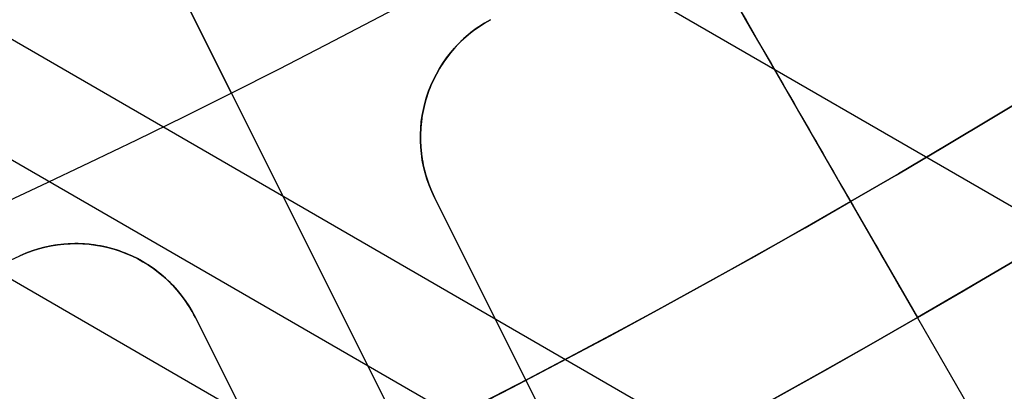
# Model space of a CAD drawing. Extents: x 19329 to 20306, y -2029 to -1182.
# Tile 18 of 66: x 19843.57 to 19850.93, y -1768.62 to -1765.84. Entities that reach past the tile are written whole.
import ezdxf

# ---------------------------------------------------------------- set-up
doc = ezdxf.new("R2010")
doc.units = 0
doc.layers.get('0').update_dxf_attribs({"linetype": 'CONTINUOUS'})
doc.layers.add('COLOR', color=7, linetype='CONTINUOUS')

msp = doc.modelspace()

# ---------------------------------------------------------------- linework, layer by layer
for p, q in [((19843.83092325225, -1756.888181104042, 88.12500292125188), (19853.25503456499, -1773.211220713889, 88.12500292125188)), ((19842.1274590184, -1762.119674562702, 71.79068490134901), (20261.05575783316, -2003.988040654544, 71.79068490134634)), ((20259.72603893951, -2006.291181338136, 72.16101815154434), (19839.11442522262, -1763.450952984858, 72.1610181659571)), ((19838.14445180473, -1763.787703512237, 72.58396164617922), (20259.33772830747, -2006.963755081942, 72.58396164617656)), ((20258.94941769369, -2007.636328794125, 73.00690512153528), (19837.15075159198, -1764.110755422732, 73.00690513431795)), ((19849.78530688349, -1767.201476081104, 231.7412435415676), (19849.78530688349, -1767.201476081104, 259.6250029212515)), ((19849.78530688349, -1767.201476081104, 259.6250029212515), (19850.28530688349, -1768.067501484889, 259.6250029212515)), ((19850.28530688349, -1768.067501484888, 231.7412435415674), (19850.28530688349, -1768.067501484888, 259.6250029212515))]:
    msp.add_line(p, q)
at = {"extrusion": (0.1124755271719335, 0.194813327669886, 0.9743700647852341)}
msp.add_lwpolyline([(-18054.37167406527, -8257.823916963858), (-18054.88222366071, -8257.51494856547), (-18055.39076947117, -8257.201283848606), (-18055.89725107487, -8256.882941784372), (-18056.4016082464, -8256.559942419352), (-18056.90378097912, -8256.232306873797), (-18057.40370950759, -8255.900057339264), (-18057.90133433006, -8255.563217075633), (-18058.39659623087, -8255.221810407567), (-18058.88943630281, -8254.87586272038), (-18059.37979596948, -8254.525400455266), (-18059.86761700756, -8254.170451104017), (-18060.35284156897, -8253.811043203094), (-18060.83541220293, -8253.447206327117), (-18061.31527187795, -8253.07897108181), (-18061.79236400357, -8252.706369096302), (-18062.26663245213, -8252.3294330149), (-18062.73802158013, -8251.948196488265), (-18063.2064762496, -8251.562694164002), (-18063.67194184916, -8251.172961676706), (-18064.13436431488, -8250.779035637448), (-18064.59369015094, -8250.380953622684), (-18065.04986644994, -8249.978754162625), (-18065.50284091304, -8249.572476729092), (-18065.95256186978, -8249.16216172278), (-18066.39897829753, -8248.747850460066), (-18066.84203984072, -8248.32958515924), (-18067.28169682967, -8247.90740892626), (-18067.71790029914, -8247.481365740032), (-18068.1506020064, -8247.051500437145), (-18068.57975444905, -8246.617858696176), (-18069.00531088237, -8246.180487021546), (-18069.42722533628, -8245.73943272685), (-18069.84545263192, -8245.294743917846), (-18070.25994839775, -8244.846469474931), (-18070.67066908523, -8244.394659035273), (-18071.07757198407, -8243.939362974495), (-18071.48061523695, -8243.480632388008), (-18071.87975785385, -8243.018519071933), (-18072.27495972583, -8242.55307550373), (-18072.66618163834, -8242.084354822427), (-18073.05338528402, -8241.61241080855), (-18073.436533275, -8241.137297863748), (-18073.81558915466, -8240.659070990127), (-18074.19051740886, -8240.177785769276), (-18074.56128347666, -8239.693498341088), (-18074.9278537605, -8239.206265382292), (-18075.29019563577, -8238.716144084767), (-18075.64827745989, -8238.223192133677), (-18076.00206858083, -8237.727467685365), (-18076.35153934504, -8237.229029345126), (-18076.69666110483, -8236.727936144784), (-18077.03740622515, -8236.224247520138), (-18077.37374808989, -8235.718023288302), (-18077.70566110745, -8235.209323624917), (-18078.03312071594, -8234.698209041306), (-18078.35610338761, -8234.184740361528), (-18078.67458663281, -8233.668978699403), (-18078.98854900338, -8233.150985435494), (-18079.29797009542, -8232.630822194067), (-18079.60283055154, -8232.108550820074), (-18079.90311206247, -8231.584233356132), (-18080.19879736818, -8231.057932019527), (-18080.48987025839, -8230.529709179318), (-18080.77631557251, -8229.999627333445), (-18081.05811919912, -8229.467749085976), (-18081.33526807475, -8228.934137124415), (-18081.60775018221, -8228.398854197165), (-18081.87555454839, -8227.861963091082), (-18082.1386712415, -8227.323526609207), (-18082.39709136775, -8226.783607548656), (-18082.65080706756, -8226.242268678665), (-18082.89981151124, -8225.699572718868), (-18083.14409889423, -8225.15558231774), (-18083.38366443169, -8224.61036003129), (-18083.61850435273, -8224.063968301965), (-18083.8486158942, -8223.51646943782), (-18084.07399729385, -8222.967925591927), (-18084.29464778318, -8222.418398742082), (-18084.51056757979, -8221.867950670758), (-18084.7217578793, -8221.316642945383), (-18084.92822084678, -8220.764536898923), (-18085.1299596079, -8220.211693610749), (-18085.32697823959, -8219.658173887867), (-18085.51928176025, -8219.104038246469), (-18085.70687611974, -8218.549346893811), (-18085.88976818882, -8217.994159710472), (-18086.06796574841, -8217.438536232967), (-18086.24147747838, -8216.882535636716), (-18086.41031294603, -8216.326216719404), (-18086.57448259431, -8215.769637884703), (-18086.73399772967, -8215.212857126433), (-18086.88887050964, -8214.655932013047), (-18087.03911393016, -8214.098919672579), (-18087.1847418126, -8213.541876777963), (-18087.32576879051, -8212.984859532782), (-18087.46221029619, -8212.427923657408), (-18087.59408254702, -8211.871124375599), (-18087.72140253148, -8211.314516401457), (-18087.84418799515, -8210.758153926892), (-18087.96245742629, -8210.202090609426), (-18088.07623004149, -8209.646379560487), (-18088.18552577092, -8209.091073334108), (-18088.29036524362, -8208.536223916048), (-18088.39076977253, -8207.981882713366), (-18088.48676133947, -8207.428100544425), (-18088.57836257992, -8206.874927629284), (-18088.66559676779, -8206.322413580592), (-18088.74848780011, -8205.77060739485), (-18088.82706018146, -8205.21955744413), (-18088.90133900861, -8204.669311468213), (-18088.97134995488, -8204.119916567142), (-18089.03711925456, -8203.571419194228), (-18089.09867368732, -8203.023865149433), (-18089.15604056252, -8202.477299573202), (-18089.20924770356, -8201.931766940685), (-18089.25832343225, -8201.387311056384), (-18089.30329655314, -8200.843975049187), (-18089.34419633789, -8200.301801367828), (-18089.38105250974, -8199.76083177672), (-18089.41389522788, -8199.221107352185), (-18089.44275507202, -8198.682668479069), (-18089.46766302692, -8198.14555484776), (-18089.48865046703, -8197.609805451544), (-18089.50574914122, -8197.075458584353), (-18089.51899115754, -8196.542551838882), (-18089.52840896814, -8196.011122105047), (-18089.53403535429, -8195.481205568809), (-18089.5359034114, -8194.952837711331), (-18089.53410419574, -8194.434296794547), (-18089.52868554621, -8193.914263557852), (-18089.51961616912, -8193.392771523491), (-18089.50686506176, -8192.869854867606), (-18089.49040152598, -8192.3455484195), (-18089.4701951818, -8191.819887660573), (-18089.4462159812, -8191.29290872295), (-18089.41843422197, -8190.764648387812), (-18089.38682056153, -8190.235144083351), (-18089.35134603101, -8189.704433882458), (-18089.31198204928, -8189.172556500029), (-18089.26870043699, -8188.63955128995), (-18089.22147343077, -8188.105458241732), (-18089.17027369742, -8187.570317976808), (-18089.11507434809, -8187.034171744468), (-18089.05584895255, -8186.497061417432), (-18088.99257155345, -8185.95902948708), (-18088.92521668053, -8185.4201190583), (-18088.85375936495, -8184.880373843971), (-18088.77817515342, -8184.339838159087), (-18088.69844012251, -8183.798556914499), (-18088.61453089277, -8183.256575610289), (-18088.52642464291, -8182.713940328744), (-18088.43409912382, -8182.170697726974), (-18088.33753267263, -8181.62689502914), (-18088.23670422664, -8181.082580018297), (-18088.13159333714, -8180.537801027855), (-18088.02218018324, -8179.992606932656), (-18087.90844558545, -8179.447047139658), (-18087.79037101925, -8178.901171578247), (-18087.66793862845, -8178.355030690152), (-18087.54113123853, -8177.808675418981), (-18087.40993236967, -8177.262157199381), (-18087.27432624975, -8176.715527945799), (-18087.1342978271, -8176.168840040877), (-18086.9898327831, -8175.622146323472), (-18086.84091754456, -8175.075500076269), (-18086.68753929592, -8174.528955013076), (-18086.52968599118, -8173.982565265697), (-18086.3673463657, -8173.436385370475), (-18086.20050994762, -8172.890470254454), (-18086.02916706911, -8172.344875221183), (-18085.85330887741, -8171.799655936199), (-18085.67292734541, -8171.254868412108), (-18085.48801528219, -8170.710568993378), (-18085.29856634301, -8170.166814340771), (-18085.10457503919, -8169.623661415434), (-18084.90603674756, -8169.081167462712), (-18084.70294771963, -8168.539389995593), (-18084.49530509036, -8167.998386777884), (-18084.28310688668, -8167.458215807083), (-18084.06635203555, -8166.918935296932), (-18083.84504037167, -8166.380603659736), (-18083.61917264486, -8165.843279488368), (-18083.38875052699, -8165.307021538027), (-18083.15377661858, -8164.771888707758), (-18082.91425445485, -8164.237940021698), (-18082.67018851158, -8163.705234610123), (-18082.42158421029, -8163.173831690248), (-18082.16844792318, -8162.643790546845), (-18081.91078697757, -8162.115170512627), (-18081.64860965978, -8161.588030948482), (-18081.38192521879, -8161.062431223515), (-18081.11074386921, -8160.538430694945), (-18080.83507679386, -8160.016088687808), (-18080.55493614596, -8159.495464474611), (-18080.27033505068, -8158.976617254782), (-18079.98128760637, -8158.459606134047), (-18079.68780888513, -8157.944490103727), (-18079.38991493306, -8157.431328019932), (-18079.08762276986, -8156.920178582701), (-18078.78095038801, -8156.41110031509), (-18078.46991675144, -8155.904151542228), (-18078.15454179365, -8155.399390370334), (-18077.83484641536, -8154.896874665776), (-18077.51085248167, -8154.39666203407), (-18077.1825828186, -8153.898809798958), (-18076.85006120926, -8153.403374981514), (-18076.51331238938, -8152.910414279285), (-18076.17236204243, -8152.419984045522), (-18075.82723679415, -8151.932140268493), (-18075.47796420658, -8151.446938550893), (-18075.12457277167, -8150.964434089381), (-18074.76709190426, -8150.484681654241), (-18074.40555193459, -8150.007735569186), (-18074.03998410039, -8149.533649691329), (-18073.67042053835, -8149.062477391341), (-18073.29689427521, -8148.594271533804), (-18072.91943921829, -8148.12908445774), (-18072.53809014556, -8147.666967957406), (-18072.15288269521, -8147.207973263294), (-18071.76385335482, -8146.752151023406), (-18071.37103944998, -8146.29955128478), (-18070.97447913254, -8145.850223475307), (-18070.57421136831, -8145.404216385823), (-18070.1702759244, -8144.961578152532), (-18069.76271335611, -8144.522356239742), (-18069.35156499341, -8144.086597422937), (-18068.93687292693, -8143.654347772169), (-18068.51867999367, -8143.225652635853), (-18068.09702976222, -8142.800556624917), (-18067.67196651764, -8142.379103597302), (-18067.24353524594, -8141.961336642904), (-18066.81178161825, -8141.547298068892), (-18066.37675197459, -8141.137029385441), (-18065.93849330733, -8140.730571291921), (-18065.49705324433, -8140.327963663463), (-18065.05248003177, -8139.929245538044), (-18064.60482251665, -8139.534455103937), (-18064.15413012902, -8139.143629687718), (-18063.70045286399, -8138.756805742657), (-18063.24384126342, -8138.374018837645), (-18062.78434639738, -8137.995303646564), (-18062.32201984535, -8137.620693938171), (-18061.85691367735, -8137.250222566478), (-18061.38908043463, -8136.883921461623), (-18060.91857311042, -8136.521821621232), (-18060.4454451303, -8136.163953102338), (-18059.96975033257, -8135.810345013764), (-18059.49154294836, -8135.461025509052), (-18059.01087758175, -8135.116021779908), (-18058.5278091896, -8134.77536005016), (-18058.04239306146, -8134.439065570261), (-18057.55468479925, -8134.107162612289), (-18057.06474029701, -8133.779674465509), (-18056.57261572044, -8133.456623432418), (-18056.07836748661, -8133.138030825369), (-18055.58205224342, -8132.823916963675)], dxfattribs=at)
at = {"extrusion": (0.1124755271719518, 0.1948133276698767, 0.9743700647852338)}
msp.add_lwpolyline([(-18053.46081628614, -8132.823916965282), (-18053.98188590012, -8133.128708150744), (-18054.50100556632, -8133.438358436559), (-18055.01811201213, -8133.752850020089), (-18055.53314213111, -8134.072163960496), (-18056.04603300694, -8134.396280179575), (-18056.5567219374, -8134.725177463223), (-18057.06514645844, -8135.058833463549), (-18057.5712443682, -8135.397224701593), (-18058.07495375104, -8135.740326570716), (-18058.57621300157, -8136.088113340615), (-18059.07496084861, -8136.440558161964), (-18059.57113637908, -8136.797633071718), (-18060.06467906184, -8137.159308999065), (-18060.55552877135, -8137.525555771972), (-18061.04362581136, -8137.896342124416), (-18061.52891093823, -8138.271635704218), (-18062.01132538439, -8138.651403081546), (-18062.49081088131, -8139.035609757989), (-18062.96730968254, -8139.424220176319), (-18063.44076458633, -8139.817197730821), (-18063.91111895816, -8140.214504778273), (-18064.37831675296, -8140.616102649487), (-18064.84230253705, -8141.021951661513), (-18065.30302150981, -8141.432011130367), (-18065.76041952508, -8141.846239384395), (-18066.21444311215, -8142.264593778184), (-18066.66503949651, -8142.687030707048), (-18067.11215662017, -8143.113505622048), (-18067.55574316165, -8143.543973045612), (-18067.99574855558, -8143.978386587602), (-18068.43212301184, -8144.416698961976), (-18068.86481753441, -8144.858862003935), (-18069.29378393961, -8145.304826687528), (-18069.71897487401, -8145.754543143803), (-18070.1403438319, -8146.207960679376), (-18070.5578451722, -8146.665027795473), (-18070.9714341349, -8147.125692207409), (-18071.38106685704, -8147.589900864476), (-18071.78670038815, -8148.057599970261), (-18072.18829270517, -8148.528735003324), (-18072.58580272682, -8149.003250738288), (-18072.97919032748, -8149.481091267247), (-18073.36841635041, -8149.96220002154), (-18073.7534426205, -8150.446519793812), (-18074.13423195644, -8150.933992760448), (-18074.51074818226, -8151.424560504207), (-18074.88295613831, -8151.918164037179), (-18075.25082169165, -8152.414743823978), (-18075.61431174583, -8152.914239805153), (-18075.97339425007, -8153.416591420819), (-18076.32803820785, -8153.921737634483), (-18076.67821368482, -8154.429616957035), (-18077.0238918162, -8154.940167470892), (-18077.36504481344, -8155.453326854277), (-18077.70164597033, -8155.969032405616), (-18078.03366966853, -8156.487221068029), (-18078.36109138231, -8157.007829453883), (-18078.6838876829, -8157.53079386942), (-18079.00203624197, -8158.056050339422), (-18079.31551583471, -8158.583534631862), (-18079.62430634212, -8159.113182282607), (-18079.92838875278, -8159.644928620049), (-18080.22774516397, -8160.178708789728), (-18080.52235878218, -8160.714457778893), (-18080.81221392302, -8161.252110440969), (-18081.09729601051, -8161.791601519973), (-18081.37759157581, -8162.332865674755), (-18081.65308825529, -8162.875837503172), (-18081.92377478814, -8163.420451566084), (-18082.18964101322, -8163.966642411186), (-18082.45067786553, -8164.514344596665), (-18082.70687737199, -8165.063492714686), (-18082.9582326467, -8165.614021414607), (-18083.20473788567, -8166.165865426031), (-18083.44638836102, -8166.718959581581), (-18083.68318041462, -8167.273238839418), (-18083.91511145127, -8167.828638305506), (-18084.14217993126, -8168.385093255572), (-18084.36438536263, -8168.94253915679), (-18084.58172829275, -8169.500911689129), (-18084.79421029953, -8170.060146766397), (-18085.00183398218, -8170.620180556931), (-18085.20460295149, -8171.180949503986), (-18085.40252181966, -8171.742390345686), (-18085.59559618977, -8172.304440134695), (-18085.78383264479, -8172.867036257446), (-18085.96723873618, -8173.43011645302), (-18086.1458229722, -8173.993618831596), (-18086.31959480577, -8174.557481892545), (-18086.48856462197, -8175.121644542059), (-18086.65274372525, -8175.686046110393), (-18086.8121443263, -8176.250626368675), (-18086.96677952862, -8176.815325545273), (-18087.11666331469, -8177.380084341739), (-18087.26181053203, -8177.944843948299), (-18087.4022368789, -8178.509546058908), (-18087.53795888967, -8179.07413288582), (-18087.66899392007, -8179.638547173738), (-18087.79536013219, -8180.202732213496), (-18087.91707647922, -8180.766631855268), (-18088.03416269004, -8181.330190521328), (-18088.14663925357, -8181.89335321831), (-18088.25452740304, -8182.456065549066), (-18088.3578491, -8183.018273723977), (-18088.45662701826, -8183.579924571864), (-18088.55088452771, -8184.140965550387), (-18088.64064567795, -8184.701344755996), (-18088.72593518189, -8185.261010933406), (-18088.80677839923, -8185.819913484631), (-18088.88320131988, -8186.37800247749), (-18088.95523054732, -8186.935228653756), (-18089.02289328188, -8187.491543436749), (-18089.08621730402, -8188.046898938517), (-18089.14523095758, -8188.601247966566), (-18089.19996313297, -8189.154544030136), (-18089.25044325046, -8189.706741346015), (-18089.29670124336, -8190.257794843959), (-18089.3387675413, -8190.807660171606), (-18089.37667305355, -8191.356293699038), (-18089.41044915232, -8191.903652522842), (-18089.44012765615, -8192.44969446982), (-18089.46574081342, -8192.994378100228), (-18089.48732128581, -8193.537662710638), (-18089.50490213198, -8194.079508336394), (-18089.51851679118, -8194.619875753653), (-18089.5281990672, -8195.158726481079), (-18089.53398311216, -8195.696022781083), (-18089.53590341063, -8196.231727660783), (-18089.53415174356, -8196.743370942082), (-18089.5288765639, -8197.256467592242), (-18089.52004780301, -8197.770985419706), (-18089.50763566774, -8198.286891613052), (-18089.49161065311, -8198.804152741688), (-18089.47194355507, -8199.322734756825), (-18089.44860548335, -8199.842602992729), (-18089.42156787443, -8200.363722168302), (-18089.3908025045, -8200.886056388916), (-18089.35628150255, -8201.409569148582), (-18089.31797736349, -8201.934223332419), (-18089.27586296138, -8202.459981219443), (-18089.22991156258, -8202.986804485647), (-18089.18009683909, -8203.51465420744), (-18089.12639288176, -8204.043490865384), (-18089.06877421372, -8204.573274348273), (-18089.00721580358, -8205.103963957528), (-18088.9416930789, -8205.635518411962), (-18088.87218193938, -8206.167895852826), (-18088.79865877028, -8206.701053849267), (-18088.72110045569, -8207.234949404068), (-18088.63948439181, -8207.769538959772), (-18088.55378850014, -8208.304778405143), (-18088.46399124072, -8208.840623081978), (-18088.37007162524, -8209.377027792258), (-18088.27200923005, -8209.913946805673), (-18088.16978420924, -8210.451333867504), (-18088.06337730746, -8210.989142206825), (-18087.95276987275, -8211.527324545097), (-18087.83794386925, -8212.065833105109), (-18087.71888188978, -8212.60461962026), (-18087.59556716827, -8213.143635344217), (-18087.46798359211, -8213.682831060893), (-18087.33611571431, -8214.222157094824), (-18087.19994876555, -8214.76156332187), (-18087.05946866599, -8215.300999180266), (-18086.91466203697, -8215.840413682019), (-18086.7655162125, -8216.379755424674), (-18086.61201925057, -8216.918972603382), (-18086.45415994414, -8217.458013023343), (-18086.29192783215, -8217.996824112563), (-18086.12531321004, -8218.53535293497), (-18085.9543071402, -8219.073546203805), (-18085.77890146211, -8219.611350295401), (-18085.5990888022, -8220.148711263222), (-18085.41486258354, -8220.685574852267), (-18085.22621703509, -8221.221886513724), (-18085.03314720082, -8221.757591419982), (-18084.83564894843, -8222.292634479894), (-18084.63371897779, -8222.826960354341), (-18084.42735482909, -8223.360513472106), (-18084.21655489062, -8223.893238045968), (-18084.0013184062, -8224.425078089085), (-18083.78164548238, -8224.955977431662), (-18083.5575370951, -8225.48587973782), (-18083.32899509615, -8226.014728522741), (-18083.09602221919, -8226.542467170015), (-18082.85862208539, -8227.069038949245), (-18082.61679920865, -8227.594387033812), (-18082.37055900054, -8228.118454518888), (-18082.11990777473, -8228.641184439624), (-18081.86485275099, -8229.162519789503), (-18081.60540205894, -8229.682403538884), (-18081.34156474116, -8230.200778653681), (-18081.07335075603, -8230.717588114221), (-18080.80077098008, -8231.232774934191), (-18080.52383720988, -8231.746282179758), (-18080.24256216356, -8232.258052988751), (-18079.95695948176, -8232.768030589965), (-18079.66704372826, -8233.276158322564), (-18079.37283039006, -8233.782379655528), (-18079.07433587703, -8234.286638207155), (-18078.7715775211, -8234.788877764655), (-18078.46457357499, -8235.289042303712), (-18078.15334321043, -8235.787076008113), (-18077.83790651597, -8236.282923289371), (-18077.51828449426, -8236.776528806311), (-18077.19449905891, -8237.267837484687), (-18076.86657303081, -8237.756794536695), (-18076.53453013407, -8238.243345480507), (-18076.1983949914, -8238.727436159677), (-18075.85819311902, -8239.209012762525), (-18075.51395092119, -8239.688021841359), (-18075.16569568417, -8240.16441033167), (-18074.81345556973, -8240.638125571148), (-18074.45725960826, -8241.10911531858), (-18074.09713769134, -8241.577327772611), (-18073.73312056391, -8242.042711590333), (-18073.36523981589, -8242.505215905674), (-18072.99352787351, -8242.964790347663), (-18072.61801799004, -8243.421385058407), (-18072.23874423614, -8243.874950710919), (-18071.85574148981, -8244.325438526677), (-18071.46904542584, -8244.77280029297), (-18071.07869250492, -8245.216988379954), (-18070.68471996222, -8245.657955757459), (-18070.28716579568, -8246.095656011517), (-18069.88606875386, -8246.530043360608), (-18069.48146832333, -8246.961072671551), (-18069.0734047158, -8247.38869947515), (-18068.66191885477, -8247.812879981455), (-18068.24705236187, -8248.23357109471), (-18067.82884754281, -8248.650730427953), (-18067.40734737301, -8249.06431631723), (-18066.9825954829, -8249.474287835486), (-18066.55463614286, -8249.880604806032), (-18066.12351424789, -8250.283227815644), (-18065.68927530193, -8250.682118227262), (-18065.25196540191, -8251.077238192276), (-18064.81163122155, -8251.468550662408), (-18064.36831999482, -8251.85601940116), (-18063.92207949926, -8252.239608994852), (-18063.47295803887, -8252.619284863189), (-18063.02100442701, -8252.995013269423), (-18062.56626796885, -8253.366761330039), (-18062.1087984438, -8253.734497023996), (-18061.6486460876, -8254.098189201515), (-18061.18586157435, -8254.457807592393), (-18060.72049599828, -8254.813322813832), (-18060.25260085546, -8255.164706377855), (-18059.78222802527, -8255.511930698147), (-18059.30942975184, -8255.85496909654), (-18058.83425862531, -8256.193795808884), (-18058.35676756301, -8256.528385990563), (-18057.8770097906, -8256.858715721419), (-18057.39503882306, -8257.18476201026), (-18056.91090844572, -8257.50650279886), (-18056.42467269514, -8257.82391696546)], dxfattribs=at)
at = {"extrusion": (0.1124755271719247, 0.1948133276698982, 0.9743700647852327)}
msp.add_lwpolyline([(-18059.82186219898, -8132.823916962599), (-18060.29727702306, -8133.159034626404), (-18060.77044049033, -8133.498225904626), (-18061.24130344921, -8133.84146741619), (-18061.70981704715, -8134.18873495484), (-18062.1759327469, -8134.540003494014), (-18062.63960234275, -8134.895247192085), (-18063.10077797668, -8135.254439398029), (-18063.55941215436, -8135.617552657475), (-18064.01545776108, -8135.984558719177), (-18064.4688680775, -8136.355428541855), (-18064.91959679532, -8136.730132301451), (-18065.36759803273, -8137.108639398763), (-18065.81282634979, -8137.490918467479), (-18066.25523676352, -8137.876937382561), (-18066.69478476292, -8138.266663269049), (-18067.13142632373, -8138.660062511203), (-18067.56511792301, -8139.057100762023), (-18067.9958165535, -8139.457742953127), (-18068.42347973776, -8139.861953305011), (-18068.84806554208, -8140.269695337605), (-18069.26953259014, -8140.680931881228), (-18069.68784007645, -8141.09562508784), (-18070.10294777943, -8141.513736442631), (-18070.5148160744, -8141.93522677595), (-18070.92340594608, -8142.360056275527), (-18071.328679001, -8142.788184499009), (-18071.73059747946, -8143.219570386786), (-18072.12912426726, -8143.654172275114), (-18072.52422290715, -8144.091947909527), (-18072.91585760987, -8144.532854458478), (-18073.30399326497, -8144.976848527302), (-18073.68859545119, -8145.423886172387), (-18074.06963044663, -8145.873922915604), (-18074.44706523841, -8146.326913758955), (-18074.8208675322, -8146.782813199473), (-18075.19100576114, -8147.241575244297), (-18075.55744909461, -8147.703153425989), (-18075.92016744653, -8148.167500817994), (-18076.27913148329, -8148.634570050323), (-18076.6343126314, -8149.104313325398), (-18076.98568308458, -8149.576682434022), (-18077.33321581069, -8150.051628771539), (-18077.67688455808, -8150.529103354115), (-18078.01666386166, -8151.009056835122), (-18078.35252904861, -8151.491439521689), (-18078.68445624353, -8151.976201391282), (-18079.01242237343, -8152.463292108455), (-18079.33640517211, -8152.95266104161), (-18079.65638318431, -8153.444257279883), (-18079.9723357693, -8153.938029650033), (-18080.28424310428, -8154.433926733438), (-18080.59208618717, -8154.931896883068), (-18080.89584683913, -8155.431888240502), (-18081.19550770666, -8155.933848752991), (-18081.49105226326, -8156.437726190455), (-18081.78246481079, -8156.943468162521), (-18082.06973048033, -8157.451022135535), (-18082.35283523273, -8157.960335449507), (-18082.63176585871, -8158.47135533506), (-18082.90650997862, -8158.984028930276), (-18083.17705604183, -8159.498303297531), (-18083.44339332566, -8160.014125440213), (-18083.70551193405, -8160.531442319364), (-18083.96340279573, -8161.050200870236), (-18084.21705766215, -8161.570348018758), (-18084.46646910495, -8162.091830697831), (-18084.71163051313, -8162.614595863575), (-18084.95253608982, -8163.138590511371), (-18085.18918084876, -8163.663761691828), (-18085.42156061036, -8164.19005652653), (-18085.64967199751, -8164.717422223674), (-18085.87351243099, -8165.245806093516), (-18086.09308012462, -8165.775155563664), (-18086.30837407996, -8166.30541819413), (-18086.51939408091, -8166.836541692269), (-18086.72614068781, -8167.368473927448), (-18086.92861523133, -8167.901162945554), (-18087.12681980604, -8168.434556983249), (-18087.32075726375, -8168.968604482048), (-18087.51043120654, -8169.503254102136), (-18087.69584597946, -8170.038454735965), (-18087.87700666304, -8170.574155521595), (-18088.05391906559, -8171.110305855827), (-18088.2265897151, -8171.646855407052), (-18088.39502585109, -8172.183754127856), (-18088.55923541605, -8172.720952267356), (-18088.71922704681, -8173.258400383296), (-18088.87501006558, -8173.796049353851), (-18089.0265944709, -8174.333850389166), (-18089.17399092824, -8174.871755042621), (-18089.3172107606, -8175.409715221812), (-18089.45626593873, -8175.947683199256), (-18089.59116907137, -8176.485611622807), (-18089.72193339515, -8177.023453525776), (-18089.84857276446, -8177.561162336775), (-18089.97110164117, -8178.098691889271), (-18090.08953508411, -8178.635996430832), (-18090.20388873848, -8179.173030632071), (-18090.31417882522, -8179.709749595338), (-18090.4204221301, -8180.246108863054), (-18090.52263599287, -8180.782064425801), (-18090.62083829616, -8181.317572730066), (-18090.71504745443, -8181.852590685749), (-18090.80528240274, -8182.387075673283), (-18090.89156258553, -8182.920985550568), (-18090.97390794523, -8183.454278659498), (-18091.05233891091, -8183.986913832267), (-18091.12687638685, -8184.51885039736), (-18091.19754174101, -8185.050048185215), (-18091.26435679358, -8185.580467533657), (-18091.32734380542, -8186.11006929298), (-18091.38652546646, -8186.638814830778), (-18091.44192488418, -8187.166666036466), (-18091.49356557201, -8187.693585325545), (-18091.54147143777, -8188.219535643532), (-18091.58566677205, -8188.744480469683), (-18091.62617623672, -8189.268383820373), (-18091.66302485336, -8189.791210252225), (-18091.69623799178, -8190.312924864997), (-18091.7258413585, -8190.833493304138), (-18091.75186098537, -8191.352881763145), (-18091.77432321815, -8191.871056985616), (-18091.79325470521, -8192.38798626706), (-18091.80868238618, -8192.903637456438), (-18091.82063348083, -8193.417978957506), (-18091.82913547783, -8193.930979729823), (-18091.83421612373, -8194.442609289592), (-18091.83590341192, -8194.95283771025), (-18091.83415593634, -8195.472086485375), (-18091.8288937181, -8195.992785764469), (-18091.82008726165, -8196.514903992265), (-18091.80770733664, -8197.038409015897), (-18091.79172498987, -8197.563268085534), (-18091.77211155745, -8198.089447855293), (-18091.74883867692, -8198.616914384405), (-18091.72187829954, -8199.145633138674), (-18091.6912027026, -8199.675568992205), (-18091.6567845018, -8200.206686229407), (-18091.61859666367, -8200.738948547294), (-18091.57661251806, -8201.272319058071), (-18091.53080577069, -8201.806760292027), (-18091.48115051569, -8202.342234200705), (-18091.42762124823, -8202.878702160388), (-18091.37019287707, -8203.416124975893), (-18091.30884073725, -8203.954462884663), (-18091.24354060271, -8204.49367556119), (-18091.17426869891, -8205.033722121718), (-18091.10100171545, -8205.574561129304), (-18091.02371681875, -8206.116150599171), (-18090.94239166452, -8206.658448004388), (-18090.85700441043, -8207.20141028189), (-18090.76753372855, -8207.744993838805), (-18090.67395881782, -8208.289154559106), (-18090.57625941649, -8208.833847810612), (-18090.47441581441, -8209.37902845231), (-18090.36840886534, -8209.924650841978), (-18090.25821999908, -8210.470668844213), (-18090.14383123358, -8211.017035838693), (-18090.02522518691, -8211.563704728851), (-18089.90238508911, -8212.11062795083), (-18089.77529479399, -8212.65775748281), (-18089.64393879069, -8213.205044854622), (-18089.50830221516, -8213.752441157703), (-18089.36837086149, -8214.299897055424), (-18089.22413119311, -8214.847362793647), (-18089.07557035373, -8215.39478821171), (-18088.92267617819, -8215.942122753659), (-18088.7654372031, -8216.489315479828), (-18088.60384267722, -8217.03631507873), (-18088.43788257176, -8217.583069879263), (-18088.26754759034, -8218.129527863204), (-18088.09282917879, -8218.67563667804), (-18087.91371953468, -8219.221343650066), (-18087.73021161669, -8219.7665957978), (-18087.54229915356, -8220.311339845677), (-18087.34997665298, -8220.855522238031), (-18087.15323941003, -8221.399089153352), (-18086.95208351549, -8221.941986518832), (-18086.74650586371, -8222.484160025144), (-18086.53650416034, -8223.025555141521), (-18086.32207692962, -8223.566117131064), (-18086.10322352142, -8224.105791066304), (-18085.87994411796, -8224.64452184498), (-18085.65223974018, -8225.182254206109), (-18085.42011225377, -8225.718932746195), (-18085.18356437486, -8226.254501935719), (-18084.9425996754, -8226.788906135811), (-18084.69722258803, -8227.322089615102), (-18084.44743841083, -8227.853996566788), (-18084.19325331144, -8228.384571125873), (-18083.93467433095, -8228.913757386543), (-18083.67170938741, -8229.441499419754), (-18083.40436727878, -8229.967741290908), (-18083.13265768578, -8230.492427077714), (-18082.85659117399, -8231.015500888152), (-18082.57617919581, -8231.536906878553), (-18082.2914340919, -8232.056589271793), (-18082.00236909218, -8232.574492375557), (-18081.70899831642, -8233.090560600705), (-18081.4113367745, -8233.60473847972), (-18081.1094003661, -8234.11697068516), (-18080.80320588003, -8234.627202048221), (-18080.49277099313, -8235.135377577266), (-18080.17811426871, -8235.641442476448), (-18079.8592551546, -8236.14534216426), (-18079.53621398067, -8236.647022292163), (-18079.20901195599, -8237.14642876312), (-18078.87767116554, -8237.643507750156), (-18078.54221456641, -8238.138205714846), (-18078.20266598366, -8238.63046942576), (-18077.85905010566, -8239.120245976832), (-18077.51139247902, -8239.60748280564), (-18077.15971950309, -8240.09212771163), (-18076.80405842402, -8240.57412887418), (-18076.44443732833, -8241.053434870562), (-18076.08088513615, -8241.529994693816), (-18075.71343159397, -8242.003757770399), (-18075.34210726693, -8242.474673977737), (-18074.96694353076, -8242.942693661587), (-18074.5879725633, -8243.407767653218), (-18074.2052273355, -8243.869847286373), (-18073.81874160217, -8244.32888441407), (-18073.4285498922, -8244.784831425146), (-18073.03468749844, -8245.237641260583), (-18072.6371904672, -8245.687267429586), (-18072.2360955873, -8246.133664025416), (-18071.83144037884, -8246.576785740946), (-18071.42326308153, -8247.016587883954), (-18071.01160264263, -8247.453026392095), (-18070.59649870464, -8247.88605784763), (-18070.17799159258, -8248.315639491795), (-18069.75612230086, -8248.741729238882), (-18069.33093248, -8249.16428568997), (-18068.90246442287, -8249.583268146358), (-18068.47076105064, -8249.998636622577), (-18068.03586589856, -8250.410351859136), (-18067.59782310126, -8250.81837533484), (-18067.1566773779, -8251.222669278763), (-18066.71247401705, -8251.623196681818), (-18066.2652588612, -8252.019921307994), (-18065.81507829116, -8252.412807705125), (-18065.36197921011, -8252.801821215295), (-18064.90600902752, -8253.186927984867), (-18064.44721564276, -8253.568094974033), (-18063.98564742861, -8253.94528996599), (-18063.52135321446, -8254.318481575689), (-18063.05438226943, -8254.687639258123), (-18062.58478428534, -8255.052733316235), (-18062.11260935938, -8255.413734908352), (-18061.6379079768, -8255.77061605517), (-18061.16073099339, -8256.123349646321), (-18060.68112961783, -8256.471909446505), (-18060.19915539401, -8256.816270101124), (-18059.71486018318, -8257.156407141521), (-18059.22829614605, -8257.492296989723), (-18058.73951572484, -8257.823916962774)], dxfattribs=at)
at = {"extrusion": (0.1124755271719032, 0.1948133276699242, 0.9743700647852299)}
msp.add_lwpolyline([(-18060.57947967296, -8257.823916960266), (-18061.04541041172, -8257.486593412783), (-18061.5090698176, -8257.145333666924), (-18061.97041101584, -8256.80016149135), (-18062.42938744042, -8256.451101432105), (-18062.88595284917, -8256.098178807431), (-18063.34006133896, -8255.741419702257), (-18063.79166736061, -8255.380850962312), (-18064.24072573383, -8255.01650018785), (-18064.68719166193, -8254.648395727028), (-18065.13102074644, -8254.27656666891), (-18065.57216900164, -8253.901042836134), (-18066.01059286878, -8253.521854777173), (-18066.44624923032, -8253.139033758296), (-18066.8790954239, -8252.752611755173), (-18067.30908925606, -8252.362621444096), (-18067.73618901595, -8251.969096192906), (-18068.16035348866, -8251.572070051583), (-18068.58154196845, -8251.171577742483), (-18068.99971427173, -8250.767654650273), (-18069.41483074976, -8250.360336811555), (-18069.8268523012, -8249.949660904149), (-18070.23574038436, -8249.535664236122), (-18070.64145702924, -8249.118384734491), (-18071.04396484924, -8248.697860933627), (-18071.44322705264, -8248.274131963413), (-18071.83920745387, -8247.847237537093), (-18072.23187048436, -8247.417217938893), (-18072.62118120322, -8246.984114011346), (-18073.00710530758, -8246.547967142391), (-18073.38960914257, -8246.108819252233), (-18073.76865971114, -8245.666712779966), (-18074.14422468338, -8245.221690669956), (-18074.51627240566, -8244.77379635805), (-18074.88477190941, -8244.323073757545), (-18075.24969291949, -8243.869567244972), (-18075.61100586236, -8243.413321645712), (-18075.9686818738, -8242.954382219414), (-18076.32269280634, -8242.492794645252), (-18076.67301123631, -8242.028605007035), (-18077.01961047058, -8241.561859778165), (-18077.36246455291, -8241.092605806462), (-18077.70154826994, -8240.620890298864), (-18078.03683715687, -8240.146760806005), (-18078.36830750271, -8239.670265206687), (-18078.69593635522, -8239.191451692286), (-18079.01970152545, -8238.710368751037), (-18079.33958159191, -8238.227065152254), (-18079.65555590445, -8237.741589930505), (-18079.96760458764, -8237.253992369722), (-18080.27570854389, -8236.764321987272), (-18080.57984945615, -8236.272628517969), (-18080.88000979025, -8235.778961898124), (-18081.1761727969, -8235.283372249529), (-18081.46832251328, -8234.78590986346), (-18081.75644376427, -8234.286625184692), (-18082.04052216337, -8233.785568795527), (-18082.32054411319, -8233.282791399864), (-18082.59649680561, -8232.778343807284), (-18082.86836822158, -8232.272276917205), (-18083.13614713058, -8231.764641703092), (-18083.39982308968, -8231.255489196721), (-18083.65938644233, -8230.744870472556), (-18083.91482831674, -8230.232836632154), (-18084.16614062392, -8229.719438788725), (-18084.4133160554, -8229.204728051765), (-18084.65634808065, -8228.6887555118), (-18084.89523094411, -8228.17157222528), (-18085.12995966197, -8227.653229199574), (-18085.36053001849, -8227.133777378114), (-18085.58693856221, -8226.613267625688), (-18085.80918260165, -8226.091750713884), (-18086.0272602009, -8225.569277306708), (-18086.24117017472, -8225.045897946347), (-18086.45091208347, -8224.521663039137), (-18086.65648622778, -8223.996622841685), (-18086.85789364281, -8223.470827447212), (-18087.05513609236, -8222.944326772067), (-18087.24821606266, -8222.417170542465), (-18087.43713675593, -8221.889408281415), (-18087.62190208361, -8221.361089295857), (-18087.80251665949, -8220.832262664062), (-18087.97898579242, -8220.302977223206), (-18088.15131547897, -8219.773281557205), (-18088.31951239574, -8219.24322398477), (-18088.48358389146, -8218.712852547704), (-18088.64353797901, -8218.182214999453), (-18088.79938332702, -8217.651358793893), (-18088.95112925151, -8217.12033107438), (-18089.09878570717, -8216.58917866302), (-18089.24236327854, -8216.057948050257), (-18089.381873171, -8215.52668538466), (-18089.51732720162, -8214.99543646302), (-18089.64873778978, -8214.464246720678), (-18089.77611794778, -8213.933161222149), (-18089.89948127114, -8213.402224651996), (-18090.0188419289, -8212.87148130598), (-18090.13421465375, -8212.340975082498), (-18090.24561473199, -8211.81074947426), (-18090.35305799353, -8211.280847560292), (-18090.45656080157, -8210.751311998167), (-18090.55614004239, -8210.222185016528), (-18090.65181311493, -8209.693508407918), (-18090.74359792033, -8209.165323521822), (-18090.8315128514, -8208.637671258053), (-18090.91557678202, -8208.110592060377), (-18090.99580905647, -8207.584125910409), (-18091.07222947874, -8207.058312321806), (-18091.14485830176, -8206.53319033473), (-18091.21371621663, -8206.008798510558), (-18091.27882434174, -8205.485174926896), (-18091.34020421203, -8204.962357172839), (-18091.39787776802, -8204.440382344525), (-18091.45186734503, -8203.919287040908), (-18091.50219566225, -8203.399107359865), (-18091.54888581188, -8202.879878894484), (-18091.59196124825, -8202.361636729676), (-18091.63144577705, -8201.84441543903), (-18091.6673635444, -8201.328249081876), (-18091.69973902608, -8200.81317120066), (-18091.72859701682, -8200.299214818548), (-18091.75396261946, -8199.786412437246), (-18091.77586123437, -8199.27479603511), (-18091.79431854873, -8198.764397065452), (-18091.80936052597, -8198.25524645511), (-18091.82101339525, -8197.74737460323), (-18091.82930364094, -8197.240811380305), (-18091.83425799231, -8196.735586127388), (-18091.8359034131, -8196.231727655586), (-18091.83411061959, -8195.705789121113), (-18091.82871167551, -8195.178362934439), (-18091.81967593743, -8194.649481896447), (-18091.80697304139, -8194.119179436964), (-18091.79057291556, -8193.587489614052), (-18091.77044579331, -8193.054447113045), (-18091.74656222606, -8192.520087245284), (-18091.71889309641, -8191.984445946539), (-18091.68740963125, -8191.447559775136), (-18091.65208341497, -8190.909465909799), (-18091.61288640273, -8190.370202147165), (-18091.56979093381, -8189.829806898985), (-18091.52276974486, -8189.288319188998), (-18091.47179598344, -8188.745778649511), (-18091.41684322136, -8188.202225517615), (-18091.35788546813, -8187.657700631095), (-18091.29489718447, -8187.112245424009), (-18091.22785329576, -8186.565901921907), (-18091.15672920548, -8186.018712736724), (-18091.08150080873, -8185.47072106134), (-18091.00214450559, -8184.921970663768), (-18090.91863721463, -8184.372505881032), (-18090.83095638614, -8183.822371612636), (-18090.73908001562, -8183.27161331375), (-18090.6429866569, -8182.72027698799), (-18090.54265543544, -8182.168409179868), (-18090.4380660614, -8181.616056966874), (-18090.32919884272, -8181.06326795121), (-18090.21603469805, -8180.510090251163), (-18090.09855516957, -8179.956572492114), (-18089.97674243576, -8179.402763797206), (-18089.85057932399, -8178.84871377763), (-18089.72004932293, -8178.294472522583), (-18089.58513659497, -8177.740090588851), (-18089.44582598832, -8177.185618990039), (-18089.302103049, -8176.631109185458), (-18089.1539540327, -8176.076613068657), (-18089.0013659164, -8175.522182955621), (-18088.84432640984, -8174.967871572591), (-18088.68282396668, -8174.413732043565), (-18088.51684779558, -8173.859817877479), (-18088.34638787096, -8173.306182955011), (-18088.17143494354, -8172.752881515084), (-18087.99198055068, -8172.199968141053), (-18087.80801702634, -8171.647497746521), (-18087.61953751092, -8171.095525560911), (-18087.42653596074, -8170.544107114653), (-18087.22900715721, -8169.99329822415), (-18087.02694671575, -8169.44315497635), (-18086.82035109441, -8168.893733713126), (-18086.60921760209, -8168.345091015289), (-18086.39354440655, -8167.797283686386), (-18086.17333054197, -8167.250368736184), (-18085.94857591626, -8166.704403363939), (-18085.71928131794, -8166.159444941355), (-18085.4854484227, -8165.615550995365), (-18085.24707979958, -8165.07277919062), (-18085.00417891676, -8164.531187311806), (-18084.756750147, -8163.990833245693), (-18084.5047987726, -8163.451774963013), (-18084.24833099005, -8162.914070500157), (-18083.98735391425, -8162.377777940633), (-18083.72187558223, -8161.842955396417), (-18083.45190495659, -8161.309660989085), (-18083.17745192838, -8160.777952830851), (-18082.89852731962, -8160.247889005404), (-18082.61514288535, -8159.719527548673), (-18082.32731131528, -8159.192926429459), (-18082.03504623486, -8158.66814352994), (-18081.73836220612, -8158.145236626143), (-18081.43727472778, -8157.62426336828), (-18081.13180023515, -8157.105281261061), (-18080.82195609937, -8156.588347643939), (-18080.50776062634, -8156.073519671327), (-18080.18923305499, -8155.56085429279), (-18079.86639355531, -8155.050408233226), (-18079.5392632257, -8154.542237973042), (-18079.20786408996, -8154.036399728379), (-18078.87221909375, -8153.532949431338), (-18078.53235210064, -8153.03194271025), (-18078.18828788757, -8152.533434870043), (-18077.84005213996, -8152.037480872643), (-18077.48767144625, -8151.544135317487), (-18077.13117329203, -8151.05345242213), (-18076.77058605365, -8150.565486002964), (-18076.40593899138, -8150.080289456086), (-18076.03726224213, -8149.597915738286), (-18075.66458681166, -8149.11841734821), (-18075.28794456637, -8148.641846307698), (-18074.90736822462, -8148.168254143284), (-18074.52289134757, -8147.697691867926), (-18074.13454832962, -8147.23020996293), (-18073.74237438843, -8146.765858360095), (-18073.3464055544, -8146.304686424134), (-18072.94667865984, -8145.846742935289), (-18072.54323132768, -8145.392076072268), (-18072.1361019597, -8144.940733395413), (-18071.72532972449, -8144.492761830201), (-18071.31095454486, -8144.048207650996), (-18070.89301708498, -8143.607116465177), (-18070.47155873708, -8143.169533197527), (-18070.0466216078, -8142.735502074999), (-18069.61824850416, -8142.305066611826), (-18069.18648291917, -8141.878269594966), (-18068.75136901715, -8141.45515306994), (-18068.31295161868, -8141.035758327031), (-18067.87127618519, -8140.620125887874), (-18067.42638880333, -8140.208295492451), (-18066.97833616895, -8139.80030608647), (-18066.52716557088, -8139.396195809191), (-18066.07292487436, -8138.996001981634), (-18065.61566250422, -8138.599761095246), (-18065.1554274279, -8138.20750880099), (-18064.69226913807, -8137.819279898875), (-18064.22623763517, -8137.435108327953), (-18063.75738340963, -8137.055027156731), (-18063.28575742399, -8136.679068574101), (-18062.81141109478, -8136.307263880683), (-18062.33439627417, -8135.939643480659), (-18061.85476523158, -8135.576236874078), (-18061.37257063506, -8135.217072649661), (-18060.88786553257, -8134.862178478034), (-18060.4007033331, -8134.511581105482), (-18059.91113778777, -8134.165306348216), (-18059.41922297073, -8133.823379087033), (-18058.92501326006, -8133.485823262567), (-18058.42856331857, -8133.152661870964), (-18057.9299280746, -8132.823916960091)], dxfattribs=at)
for points in [[(19843.48108828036, -1770.387794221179), (19843.84030519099, -1770.229217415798), (19844.19854031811, -1770.068445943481), (19844.55577960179, -1769.905484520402), (19844.91200898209, -1769.740337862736), (19845.26721439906, -1769.573010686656), (19845.62138179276, -1769.403507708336), (19845.97449710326, -1769.23183364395), (19846.3265462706, -1769.057993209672), (19846.67751523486, -1768.881991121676), (19847.02738993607, -1768.703832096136), (19847.37615631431, -1768.523520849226), (19847.72380030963, -1768.34106209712), (19848.07030786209, -1768.156460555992), (19848.41566491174, -1767.969720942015), (19848.75985739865, -1767.780847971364), (19849.10287126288, -1767.589846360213), (19849.44469244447, -1767.396720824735), (19849.7853068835, -1767.201476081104), (19850.12470101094, -1767.00411769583), (19850.46286322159, -1766.804654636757), (19850.79978240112, -1766.603096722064), (19851.13544743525, -1766.399453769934)], [(19843.51677234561, -1771.462426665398), (19843.8825848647, -1771.303605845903), (19844.24741453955, -1771.142551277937), (19844.61124709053, -1770.979267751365), (19844.97406823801, -1770.813760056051), (19845.33586370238, -1770.646032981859), (19845.69661920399, -1770.476091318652), (19846.05632046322, -1770.303939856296), (19846.41495320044, -1770.129583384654), (19846.77250313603, -1769.953026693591), (19847.12895599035, -1769.77427457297), (19847.48429748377, -1769.593331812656), (19847.83851333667, -1769.410203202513), (19848.19158926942, -1769.224893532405), (19848.54351100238, -1769.037407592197), (19848.89426425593, -1768.847750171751), (19849.24383475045, -1768.655926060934), (19849.5922082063, -1768.461940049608), (19849.93937034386, -1768.265796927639), (19850.2853068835, -1768.067501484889), (19850.63000404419, -1767.867059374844), (19850.97345003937, -1767.664479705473)]]:
    msp.add_lwpolyline(points)
for centre, radius, start, end in [((19817.78530688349, -1711.7758502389, 89.37470231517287), 73.2424557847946, 210.0000000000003, 30.00000000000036), ((19817.78530686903, -1711.775850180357, 88.63012703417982), 71.44457953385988, 210.0000000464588, 29.9999999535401), ((19817.78530688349, -1711.775850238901, 89.05580518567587), 71.21139006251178, 209.999999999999, 29.99999999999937), ((19817.78530688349, -1711.7758502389, 245.6831232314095), 64.99999999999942, 209.9999999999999, 29.99999999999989), ((19817.78530688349, -1711.7758502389, 245.6831232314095), 63.99999999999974, 210.0000000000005, 30.00000000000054), ((19817.78530688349, -1711.775850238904, 211.3914713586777), 58.01326896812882, 209.9999999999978, 30.00000000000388), ((19817.78530688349, -1711.775850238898, 212.0545527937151), 57.2620935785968, 210.0000000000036, 29.99999999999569), ((19817.78530688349, -1711.7758502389, 88.12500292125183), 70.9394553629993, 254.9999999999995, 344.9999999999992), ((19817.78530688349, -1711.7758502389, 68.68735261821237), 73.24245578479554, 211.1713425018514, 311.592304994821), ((19817.78530688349, -1711.7758502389, 67.93735261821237), 70.94245578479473, 213.8367835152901, 313.7266063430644), ((19817.78530688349, -1711.7758502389, 88.125002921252), 70.93945536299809, 277.4999999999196, 322.5000000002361)]:
    msp.add_arc(centre, radius, start, end)
at = {"extrusion": (0, 0, -1)}
for centre, radius, start, end in [((-19817.78530688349, -1711.7758502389, -89.37470231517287), 70.94245578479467, 149.9999999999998, 329.9999999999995), ((-19817.78530688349, -1711.7758502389, -46.50000292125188), 70.94245578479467, 149.9999999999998, 329.9999999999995), ((-19817.78530688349, -1711.7758502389, -259.6250029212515), 65.00000000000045, 150.0000000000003, 329.9999999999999), ((-19817.78530688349, -1711.7758502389, -259.6250029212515), 64, 149.9999999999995, 329.9999999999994), ((-19817.78530688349, -1711.7758502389, -88.12500292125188), 52.0912327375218, 149.9999999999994, 329.9999999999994)]:
    msp.add_arc(centre, radius, start, end, dxfattribs=at)
at = {"extrusion": (-0.8660254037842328, -0.5000000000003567, -2.692783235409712e-13)}
msp.add_arc((11423.20496710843, 231.7412435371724, -16306.81759738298), 32.1290582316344, 284.4245334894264, 7.551984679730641e-12, dxfattribs=at)
at = {"extrusion": (-0.866025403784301, -0.5000000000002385, -3.174190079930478e-13)}
msp.add_arc((11423.2049671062, 231.7412435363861, -16306.81759738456), 33.12905823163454, 284.2040239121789, 8.946128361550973e-12, dxfattribs=at)
at = {"extrusion": (-0.1124755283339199, -0.1948133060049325, -0.9743700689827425)}
msp.add_arc((18018.59300122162, -8195.281163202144, -1960.182702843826), 56.00000550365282, 27.61352608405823, 57.60763157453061, dxfattribs=at)
at = {"extrusion": (0.1124755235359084, 0.1948134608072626, 0.9743700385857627)}
msp.add_arc((-18018.59605905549, -8195.274528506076, 1959.23678288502), 56.00000007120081, 122.3923481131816, 152.3864611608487, dxfattribs=at)
at = {"layer": 'COLOR'}
for p, q in [((19833.46695021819, -1743.066238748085, 30.30000054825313), (19850.49271253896, -1777.038613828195, 30.30000054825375)), ((19845.15717155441, -1766.392335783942, 26.2000005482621), (19844.44409103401, -1764.969489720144, 26.2000005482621)), ((19845.15717155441, -1766.39233578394, 26.2000005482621), (19884.09620417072, -1844.089380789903, -10.84294629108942)), ((19850.93421013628, -1775.667436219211, 30.30000054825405), (19846.67585764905, -1767.170527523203, 30.30000054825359)), ((19850.93421013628, -1775.667436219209, 23.73352539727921), (19846.67585764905, -1767.170527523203, 27.7840642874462)), ((19846.67585764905, -1767.170527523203, 27.7840642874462), (19846.67585764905, -1767.170527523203, 30.30000054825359)), ((19843.57474638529, -1767.607356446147, 28.20000054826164), (19843.57474638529, -1767.607356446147, 30.30000054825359)), ((19844.88809697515, -1768.067138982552, 30.30000054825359), (19849.14641515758, -1776.563979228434, 30.30000054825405)), ((19844.88809697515, -1768.067138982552, 30.30000054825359), (19844.88809697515, -1768.067138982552, 27.78394073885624)), ((19844.88809697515, -1768.067138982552, 27.78394073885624), (19849.14641515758, -1776.563979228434, 23.73341816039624))]:
    msp.add_line(p, q, dxfattribs=at)
for points in [[(19847.09331501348, -1765.843335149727, 28.2000005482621), (19847.07125672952, -1765.855641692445, 28.19986735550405), (19847.04960499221, -1765.868427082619, 28.19946777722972), (19847.02835922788, -1765.881691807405, 28.19880181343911), (19847.00751886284, -1765.89543635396, 28.19786946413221), (19846.98708332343, -1765.909661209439, 28.19667072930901), (19846.96705203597, -1765.924366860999, 28.19520560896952), (19846.94742442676, -1765.939553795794, 28.19347410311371), (19846.92819992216, -1765.955222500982, 28.19147621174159), (19846.90933219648, -1765.971430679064, 28.18919960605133), (19846.89080110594, -1765.98820330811, 28.18663900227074), (19846.87264534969, -1766.005491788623, 28.18380496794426), (19846.8549036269, -1766.023247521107, 28.18070807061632), (19846.83761463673, -1766.041421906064, 28.17735887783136), (19846.82081707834, -1766.059966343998, 28.17376795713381), (19846.80454965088, -1766.078832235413, 28.16994587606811), (19846.78885105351, -1766.097970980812, 28.1659032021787), (19846.77371451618, -1766.117367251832, 28.16164723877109), (19846.75910739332, -1766.137038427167, 28.15717824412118), (19846.74502957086, -1766.156984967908, 28.15249621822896), (19846.73148093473, -1766.177207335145, 28.14760116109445), (19846.71846137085, -1766.197705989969, 28.14249307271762), (19846.70597076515, -1766.21848139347, 28.13717195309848), (19846.69400900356, -1766.239534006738, 28.13163780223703), (19846.68257597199, -1766.260864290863, 28.12589062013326), (19846.67167157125, -1766.28247269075, 28.11993040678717), (19846.66129576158, -1766.304359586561, 28.11375716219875), (19846.6514485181, -1766.326525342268, 28.10737088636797), (19846.64212981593, -1766.348970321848, 28.10077157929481), (19846.63329503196, -1766.371847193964, 28.09391068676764), (19846.62495901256, -1766.395105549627, 28.08680439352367), (19846.61721093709, -1766.418441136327, 28.07954980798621), (19846.61013998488, -1766.441549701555, 28.07224403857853), (19846.60371500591, -1766.464472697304, 28.0648778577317), (19846.59784561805, -1766.487454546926, 28.05737729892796), (19846.59253215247, -1766.510495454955, 28.04974236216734), (19846.58777494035, -1766.533595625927, 28.04197304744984), (19846.58357431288, -1766.556755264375, 28.03406935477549), (19846.57993060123, -1766.579974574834, 28.0260312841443), (19846.57684413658, -1766.603253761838, 28.01785883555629), (19846.57431525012, -1766.626593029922, 28.00955200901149), (19846.57235109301, -1766.6500655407, 28.00108189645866), (19846.57095496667, -1766.673702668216, 27.992436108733), (19846.57012142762, -1766.697441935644, 27.9836394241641), (19846.56984503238, -1766.721220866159, 27.97471662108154), (19846.57012033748, -1766.744976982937, 27.96569247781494), (19846.57094189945, -1766.768647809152, 27.95659177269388), (19846.5723042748, -1766.792170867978, 27.94743928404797), (19846.57420202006, -1766.815483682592, 27.93825979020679), (19846.57662616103, -1766.838608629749, 27.92904677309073), (19846.5795717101, -1766.861609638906, 27.91977719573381), (19846.5830392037, -1766.884486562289, 27.91045105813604), (19846.58702917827, -1766.907239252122, 27.9010683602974), (19846.59154217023, -1766.929867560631, 27.8916291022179), (19846.59657871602, -1766.95237134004, 27.88213328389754), (19846.60213935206, -1766.974750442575, 27.87258090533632), (19846.60822461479, -1766.997004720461, 27.86297196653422), (19846.61483504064, -1767.019134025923, 27.85330646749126), (19846.62197116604, -1767.041138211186, 27.84358440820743), (19846.62963352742, -1767.063017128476, 27.83380578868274), (19846.6378226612, -1767.084770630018, 27.82397060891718), (19846.64653910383, -1767.106398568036, 27.81407886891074), (19846.65578339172, -1767.127900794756, 27.80413056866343), (19846.66555606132, -1767.149277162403, 27.79412570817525), (19846.67585764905, -1767.170527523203, 27.7840642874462)], [(19844.88809697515, -1768.067138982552, 27.78394073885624), (19844.87726706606, -1768.046220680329, 27.7939765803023), (19844.86602027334, -1768.025647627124, 27.8039569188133), (19844.854357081, -1768.005419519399, 27.81388175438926), (19844.84227797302, -1767.985536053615, 27.82375108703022), (19844.82978343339, -1767.965996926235, 27.83356491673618), (19844.81687394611, -1767.946801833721, 27.84332324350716), (19844.80354999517, -1767.927950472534, 27.85302606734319), (19844.78981206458, -1767.909442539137, 27.86267338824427), (19844.77571672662, -1767.891328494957, 27.87223534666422), (19844.76128843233, -1767.873629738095, 27.88169914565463), (19844.74647948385, -1767.85630237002, 27.89109037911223), (19844.73124218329, -1767.839302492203, 27.90043464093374), (19844.71552883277, -1767.822586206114, 27.90975752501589), (19844.6992917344, -1767.806109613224, 27.91908462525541), (19844.68248319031, -1767.789828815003, 27.92844153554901), (19844.66505550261, -1767.773699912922, 27.93785384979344), (19844.64715768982, -1767.757874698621, 27.94723565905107), (19844.62897068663, -1767.742533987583, 27.95648399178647), (19844.61049466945, -1767.727677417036, 27.96559884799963), (19844.59172981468, -1767.71330462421, 27.97458022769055), (19844.57267629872, -1767.699415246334, 27.98342813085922), (19844.55333429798, -1767.686008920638, 27.99214255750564), (19844.53370398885, -1767.673085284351, 28.0007235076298), (19844.51378554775, -1767.660643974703, 28.00917098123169), (19844.49357912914, -1767.648684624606, 28.01748497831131), (19844.4730847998, -1767.637206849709, 28.02566549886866), (19844.45230260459, -1767.626210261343, 28.03371254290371), (19844.43123258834, -1767.615694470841, 28.04162611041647), (19844.41001924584, -1767.605713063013, 28.04935897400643), (19844.38861446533, -1767.596247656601, 28.05692687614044), (19844.36672938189, -1767.587189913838, 28.06442427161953), (19844.34407513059, -1767.578431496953, 28.07194561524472), (19844.32089341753, -1767.570082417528, 28.07940408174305), (19844.29761832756, -1767.562324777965, 28.08664987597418), (19844.2742495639, -1767.555158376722, 28.09368299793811), (19844.25078682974, -1767.548583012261, 28.10050344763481), (19844.22722982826, -1767.542598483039, 28.10711122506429), (19844.20357826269, -1767.537204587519, 28.11350633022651), (19844.17983183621, -1767.532401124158, 28.11968876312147), (19844.15599025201, -1767.528187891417, 28.12565852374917), (19844.13212966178, -1767.52456222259, 28.13140270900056), (19844.10828242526, -1767.52152287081, 28.13691578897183), (19844.08438255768, -1767.519071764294, 28.1422088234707), (19844.06036407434, -1767.51721083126, 28.14729287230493), (19844.03616099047, -1767.515941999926, 28.15217899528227), (19844.01170732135, -1767.515267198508, 28.15687825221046), (19843.98693708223, -1767.515188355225, 28.16140170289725), (19843.96178428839, -1767.515707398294, 28.1657604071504), (19843.93649350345, -1767.516832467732, 28.16990667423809), (19843.9113528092, -1767.518570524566, 28.17378544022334), (19843.88636149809, -1767.520921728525, 28.17739670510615), (19843.86151886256, -1767.523886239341, 28.18074046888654), (19843.83682419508, -1767.527464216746, 28.18381673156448), (19843.81227678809, -1767.531655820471, 28.18662549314), (19843.78787593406, -1767.536461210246, 28.18916675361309), (19843.76362092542, -1767.541880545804, 28.19144051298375), (19843.73951105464, -1767.547913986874, 28.19344677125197), (19843.71554561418, -1767.554561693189, 28.19518552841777), (19843.69172389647, -1767.561823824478, 28.19665678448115), (19843.66804519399, -1767.569700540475, 28.19786053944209), (19843.64450879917, -1767.578192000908, 28.19879679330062), (19843.62111400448, -1767.587298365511, 28.19946554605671), (19843.59786010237, -1767.597019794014, 28.19986679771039), (19843.57474638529, -1767.607356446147, 28.20000054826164)]]:
    msp.add_polyline3d(points, dxfattribs=at)
at = {"layer": 'COLOR', "extrusion": (0, 0, -1)}
for centre, radius, start, end in [((-19817.78531401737, -1711.775867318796, 10.54089386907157), 152.392098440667, 333.3815781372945, 153.3815781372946), ((-19817.78531401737, -1711.775867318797, -43.50000292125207), 74.99999999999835, 63.38157813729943, 243.3815781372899), ((-19817.78531401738, -1711.7758673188, -43.50000292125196), 73.00000000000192, 63.38157813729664, 243.3815781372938), ((-19817.78531401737, -1711.775867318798, -33.3991820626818), 72.99999999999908, 63.38157813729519, 243.3815781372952), ((-19817.78531401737, -1711.775867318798, -32.97295255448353), 74.99999999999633, 63.38157813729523, 243.3815781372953), ((-19817.78531401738, -1711.775867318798, -43.50000292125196), 73.00000000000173, 63.38157813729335, 243.3815781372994), ((-19817.78531401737, -1711.775867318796, 10.54089386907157), 152.3920984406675, 153.3815781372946, 333.3815781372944), ((-19817.78531401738, -1711.775867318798, -43.50000292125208), 74.99999999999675, 243.3815781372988, 63.38157813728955), ((-19817.78531401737, -1711.775867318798, -32.97295255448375), 75.00000000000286, 243.3815781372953, 63.38157813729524), ((-19817.78531401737, -1711.775867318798, -33.39918206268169), 73.00000000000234, 243.3815781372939, 63.38157813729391), ((-19817.78531401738, -1711.775867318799, -43.50000292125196), 72.99999999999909, 243.3815781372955, 63.38157813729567), ((-19817.78531401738, -1711.775867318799, -43.50000292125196), 72.99999999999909, 243.3815781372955, 63.38157813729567), ((-19817.78531401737, -1711.775867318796, -18.68835025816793), 83.81579491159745, 153.3815781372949, 333.3815781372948), ((-19817.78531401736, -1711.775867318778, -26.2000005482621), 61.09154780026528, 153.381578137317, 333.3815781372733), ((-19817.79341637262, -1711.771824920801, -28.2000005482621), 59.50000000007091, 153.3815781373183, 333.3815781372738), ((-19817.79341637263, -1711.771824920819, -27.2000005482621), 59.50000000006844, 153.3815781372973, 333.3815781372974), ((-19817.78531401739, -1711.77586731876, -22.44590218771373), 75.00000000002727, 243.3815781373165, 333.3815781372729), ((-19847.56986787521, -1766.722480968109, -30.30000054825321), 1.000000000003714, 333.3815781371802, 61.53949506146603), ((-19843.994086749, -1768.51518553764, -30.30000054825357), 0.9999999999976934, 65.20705110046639, 153.3815781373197)]:
    msp.add_arc(centre, radius, start, end, dxfattribs=at)
at = {"layer": 'COLOR'}
for centre, radius, start, end in [((19817.78531401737, -1711.775867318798, -35.79999945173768), 153, 26.61842186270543, 206.618421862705), ((19817.78531401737, -1711.775867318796, -11.46081713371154), 152.9999999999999, 26.61842186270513, 206.6184218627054), ((19817.78531401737, -1711.775867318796, -23.63040829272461), 153.0000000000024, 26.61842186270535, 206.6184218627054), ((19817.78531401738, -1711.775867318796, -10.90949982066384), 152.8342956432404, 26.61842186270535, 206.6184218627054), ((19817.78531401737, -1711.775867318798, -35.79999945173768), 150, 26.61842186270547, 206.618421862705), ((19817.78531401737, -1711.775867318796, -11.46081713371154), 153, 206.6184218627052, 26.6184218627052), ((19817.78531401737, -1711.775867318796, -35.79999945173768), 153, 206.6184218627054, 26.61842186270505), ((19817.78531401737, -1711.775867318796, -23.63040829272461), 152.9999999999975, 206.6184218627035, 26.61842186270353), ((19817.78531401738, -1711.775867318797, -10.90949982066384), 152.8342956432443, 206.6184218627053, 26.61842186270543), ((19817.78531401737, -1711.775867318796, -35.79999945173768), 150, 206.6184218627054, 26.61842186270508), ((19817.79341637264, -1711.771824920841, 26.2000005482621), 59.50000000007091, 206.6184218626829, 26.61842186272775), ((19847.56986787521, -1766.722480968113, 29.04203241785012), 0.9999999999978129, 118.4605049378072, 206.6184218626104), ((19843.994086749, -1768.515185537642, 29.04197064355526), 1.000000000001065, 26.61842186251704, 114.7929488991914), ((19817.78531401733, -1711.775867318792, 30.30000054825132), 61.50000000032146, 253.4580829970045, 294.7929488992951), ((19817.78531401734, -1711.77586731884, 28.20000054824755), 61.50000000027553, 253.4580829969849, 294.7929488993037), ((19817.78531401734, -1711.775867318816, 29.25000054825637), 61.50000000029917, 253.4580829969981, 294.7929488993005)]:
    msp.add_arc(centre, radius, start, end, dxfattribs=at)

doc.saveas('drawing.dxf')
